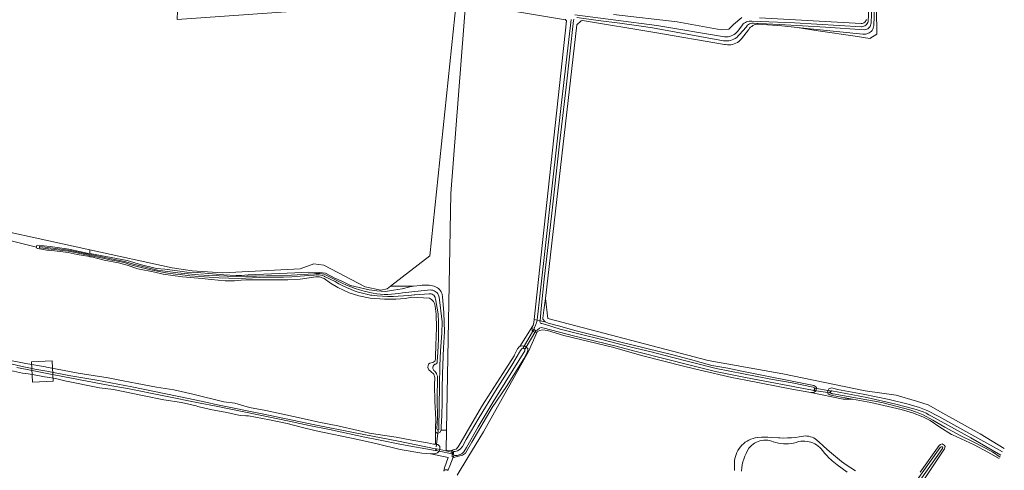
# Model space of a CAD drawing. Header units: metres. Extents: x 178952 to 185583, y 415201 to 419317.
# Tile 129 of 165: x 183538 to 183979, y 416613 to 416815. Entities that reach past the tile are written whole.
import ezdxf

# ---------------------------------------------------------------- set-up
doc = ezdxf.new("R2010")
doc.units = ezdxf.units.M
for name, color, linetype, lineweight in [('B-XX-GR-BEPLANTING_CULTUUR_BOSPLANTSOEN-GV', 253, 'Continuous', 18), ('B-XX-GR-GRAS-GV', 253, 'Continuous', 13), ('B-XX-GR-HAAG-GV', 253, 'Continuous', 13), ('B-XX-IE-MEUBILAIR_WEGMEUBILAIR_HOOGSPANNINGSMAST-G', 253, 'Continuous', 18), ('B-XX-KW-KUNSTWERK_DUIKER-G', 252, 'Continuous', 18), ('B-XX-KW-KUNSTWERK_DUIKER-GV', 252, 'Continuous', 18), ('B-XX-KW-KUNSTWERK_STUW-GV', 252, 'Continuous', 18), ('B-XX-OG-TERREIN_CULTUURSCHEIDING-GV', 253, 'Continuous', 18), ('B-XX-OG-TERREIN_ONBEGROEID-GV', 253, 'Continuous', 18), ('B-XX-OG-WATER-GV', 253, 'Continuous', 18), ('B-XX-OG-WATER_SLOOT-GV', 253, 'Continuous', 18)]:
    doc.layers.add(name, color=color, linetype=linetype, lineweight=lineweight)

msp = doc.modelspace()

# ---------------------------------------------------------------- linework, layer by layer
at = {"layer": 'B-XX-GR-BEPLANTING_CULTUUR_BOSPLANTSOEN-GV'}
for points in [[(183731.371, 416736.806), (183744.017, 416900.206), (183740.336, 416900.593), (183734.912, 416828.076), (183609.12, 416818.583), (183608.862, 416814.709), (183733.943, 416823.685), (183721.958, 416709.025), (183704.338, 416695.333), (183714.697, 416695.333), (183717.778, 416695.734)], [(183727.486, 416691.632), (183727.564, 416690.817), (183728.26, 416683.521), (183728.446, 416674.95), (183728.124, 416667.783), (183727.61, 416656.336), (183727.48, 416649.294), (183727.541, 416643.541), (183727.332, 416637.581), (183726.979, 416632.5), (183726.995, 416630.943), (183729.357, 416630.944), (183731.371, 416736.806)], [(183723.926, 416695.333), (183724.178, 416695.252)]]:
    msp.add_lwpolyline(points, dxfattribs=at)
for points in [[(183717.778, 416695.734, -0.1185799), (183723.926, 416695.333)], [(183724.178, 416695.252, -0.2537453), (183727.486, 416691.632)]]:
    msp.add_lwpolyline(points, format="xyb", dxfattribs=at)
at = {"layer": 'B-XX-GR-GRAS-GV'}
for points in [[(183744.017, 416900.206), (183731.371, 416736.806), (183729.357, 416630.944), (183729.184, 416621.869), (183732.199, 416622.084), (183732.231, 416622.134), (183733.094, 416622.3), (183733.718, 416622.421), (183734.589, 416623.447), (183735.988, 416625.698), (183739.915, 416632.515), (183745.579, 416642.085), (183746.574, 416643.766), (183754.556, 416656.309), (183759.641, 416664.301), (183759.818, 416664.648), (183761.169, 416667.298), (183761.971, 416668.323), (183762.217, 416668.449), (183768.045, 416677.685), (183768.12, 416677.87), (183768.467, 416679.101), (183768.61, 416680.426), (183783.071, 416814.186), (183782.851, 416814.379), (183782.703, 416814.6), (183757.66, 416818.773)], [(183483.734, 416824.325), (183482.101, 416731.533), (183507.952, 416725.274), (183509.973, 416724.831), (183569.875, 416711.714), (183606.707, 416703.648), (183615.571, 416702.325), (183629.329, 416701.399), (183663.875, 416703.233), (183670.134, 416705.409), (183674.488, 416704.865), (183693.094, 416695.049), (183700.105, 416693.594), (183702.901, 416694.216), (183704.338, 416695.333), (183721.958, 416709.025), (183733.943, 416823.685)], [(183721.739, 416690.044), (183713.647, 416690.442), (183713.086, 416690.341), (183710.875, 416689.943), (183706.749, 416689.629), (183701.739, 416689.644), (183695.303, 416690.051), (183690.215, 416691.081), (183685.936, 416692.39), (183680.833, 416694.842), (183677.497, 416696.702), (183674.699, 416698.772), (183672.66, 416699.563), (183670.967, 416699.613), (183663.937, 416698.591), (183658.458, 416698.196), (183639.632, 416698.201), (183637.501, 416698.114), (183634.507, 416697.78), (183630.399, 416697.808), (183624.115, 416698.41), (183620.162, 416698.894), (183611.382, 416699.642), (183602.616, 416700.768), (183598.92, 416701.656), (183591.322, 416703.128), (183586.516, 416704.734), (183582.72, 416705.876), (183576.338, 416707.036), (183570.565, 416708.464), (183570.009, 416708.601), (183569.846, 416708.628), (183564.183, 416709.554), (183560.234, 416710.444), (183551.737, 416711.447), (183550.656, 416711.575), (183546.549, 416712.237), (183546.421, 416712.29), (183546.219, 416712.44), (183546.074, 416712.646), (183546, 416712.886), (183513.802, 416720.962)], [(183520.72, 416664.871), (183541.175, 416660.857), (183550.011, 416659.267), (183550.545, 416659.171), (183557.663, 416657.89), (183564.634, 416656.466), (183578.121, 416654.335), (183584.788, 416653.116), (183591.046, 416651.85), (183599.697, 416650.262), (183607.382, 416648.986), (183615.98, 416647.092), (183629.866, 416643.582), (183634.702, 416642.988), (183641.302, 416641.102), (183648.595, 416639.763), (183664.321, 416636.279), (183669.018, 416635.239), (183672.263, 416634.584), (183680.821, 416632.857), (183689.82, 416630.836), (183694.934, 416629.688), (183697.804, 416629.23), (183706.868, 416627.782), (183713.922, 416626.434), (183720.906, 416625.357), (183723.621, 416624.708), (183724.427, 416624.633), (183724.556, 416630.479), (183724.425, 416630.713), (183724.411, 416632.067), (183724.644, 416635.725), (183724.219, 416643.912), (183724.077, 416651.087), (183724.244, 416654.541), (183723.687, 416656.025), (183722.455, 416657.23), (183721.432, 416657.964), (183721.015, 416658.975), (183721.142, 416659.857), (183721.338, 416660.468), (183722.01, 416660.949), (183723.225, 416661.3), (183724.168, 416661.784), (183724.429, 416662.734), (183724.417, 416663.818), (183724.701, 416669.033), (183724.957, 416676.792), (183724.812, 416682.837), (183724.355, 416686.435)], [(183728.243, 416612.63), (183728.464, 416614.158), (183730.106, 416618.738), (183722.346, 416620.358), (183722.245, 416620.361), (183718.382, 416620.727), (183708.754, 416622.251), (183698.369, 416624.918), (183689.752, 416626.791), (183671.096, 416630.657), (183664.423, 416632.329), (183658.133, 416633.906), (183650.263, 416635.584), (183640.903, 416637.314), (183639.573, 416637.403), (183637.06, 416637.571), (183631.107, 416638.835), (183623.83, 416640.159), (183618.214, 416641.582), (183617.421, 416641.783), (183610.91, 416643.306), (183602.919, 416644.584), (183594.116, 416646.275), (183580.429, 416649.172), (183574.117, 416649.929), (183558.699, 416652.991), (183554.529, 416654.09), (183550.791, 416654.689), (183549.541, 416654.889), (183544.222, 416655.94), (183541.262, 416656.263), (183539.667, 416656.435), (183534.325, 416657.695)]]:
    msp.add_lwpolyline(points, dxfattribs=at)
msp.add_lwpolyline([(183724.355, 416686.435, 0.2883201), (183721.739, 416690.044)], format="xyb", dxfattribs=at)
at = {"layer": 'B-XX-GR-HAAG-GV'}
for points in [[(183509.973, 416724.831), (183509.3, 416721.996), (183513.802, 416720.962), (183546, 416712.886), (183545.998, 416713.091), (183546.067, 416713.333), (183546.208, 416713.541), (183546.407, 416713.695), (183552.138, 416713.137), (183560.498, 416712.014), (183568.701, 416710.182), (183569.858, 416709.967), (183569.875, 416711.714)], [(183569.875, 416711.714), (183569.858, 416709.967), (183586.581, 416706.864), (183592.907, 416704.994), (183599.65, 416703.364), (183603.341, 416703.045), (183609.015, 416702.309), (183613.323, 416701.658), (183617.835, 416701.474), (183629.797, 416700.428), (183635.379, 416700.19), (183637.698, 416700.217), (183640.637, 416700.45), (183661.538, 416701.41), (183667.832, 416701.611), (183672.571, 416701.593), (183675.215, 416701.214), (183679.436, 416699.024), (183682.292, 416697.768), (183686.511, 416695.713), (183694.791, 416693.769), (183698.248, 416693.331), (183702.177, 416693.034), (183705.76, 416693.545), (183709.611, 416694.263), (183712.953, 416695.106), (183714.697, 416695.333), (183704.338, 416695.333), (183702.901, 416694.216), (183700.105, 416693.594), (183693.094, 416695.049), (183674.488, 416704.865), (183670.134, 416705.409), (183663.875, 416703.233), (183629.329, 416701.399), (183615.571, 416702.325), (183606.707, 416703.648)]]:
    msp.add_lwpolyline(points, close=True, dxfattribs=at)
at = {"layer": 'B-XX-IE-MEUBILAIR_WEGMEUBILAIR_HOOGSPANNINGSMAST-G'}
msp.add_lwpolyline([(183543.838, 416661.614), (183544.267, 416652.467), (183553.414, 416652.896), (183552.985, 416662.043)], close=True, dxfattribs=at)
at = {"layer": 'B-XX-KW-KUNSTWERK_DUIKER-G'}
for points in [[(183724.747, 416623.501), (183724.885, 416624.59), (183725.515, 416629.574), (183725.657, 416630.691)], [(183732.667, 416619.403), (183732.43, 416618.83), (183730.864, 416615.046), (183730.116, 416613.238), (183730.031, 416613.031)]]:
    msp.add_lwpolyline(points, dxfattribs=at)
at = {"layer": 'B-XX-KW-KUNSTWERK_DUIKER-GV'}
for points in [[(183769.372, 416675.465), (183768.474, 416675.983), (183763.769, 416667.829), (183764.667, 416667.311)], [(183901.042, 416648.635), (183894.081, 416649.783), (183893.915, 416648.772), (183900.876, 416647.625)], [(183726.439, 416622.341), (183725.05, 416622.637), (183724.975, 416622.653), (183724.855, 416621.877), (183724.854, 416621.875), (183726.069, 416621.63), (183731.873, 416620.447), (183732.331, 416620.354), (183732.428, 416621.066), (183731.843, 416621.19)]]:
    msp.add_lwpolyline(points, close=True, dxfattribs=at)
at = {"layer": 'B-XX-KW-KUNSTWERK_STUW-GV'}
msp.add_lwpolyline([(183732.582, 416621.045), (183732.428, 416621.066), (183732.275, 416621.087), (183732.178, 416620.375), (183732.331, 416620.354), (183732.485, 416620.333)], close=True, dxfattribs=at)
at = {"layer": 'B-XX-OG-TERREIN_CULTUURSCHEIDING-GV'}
for points in [[(183921.728, 416819.341), (183921.932, 416808.252), (183918.735, 416806.211), (183912.204, 416807.3), (183895.673, 416809.681), (183886.306, 416811.179), (183879.387, 416811.869), (183868.891, 416812.691), (183868.254, 416812.641), (183867.629, 416812.512), (183867.025, 416812.306), (183866.451, 416812.025), (183865.917, 416811.676), (183865.431, 416811.262), (183865, 416810.791), (183864.631, 416810.269), (183864.55, 416810.132), (183861.322, 416806.028), (183860.777, 416805.465), (183860.178, 416804.96), (183859.53, 416804.519), (183858.84, 416804.146), (183858.116, 416803.845), (183857.366, 416803.62), (183856.596, 416803.472), (183855.815, 416803.404), (183855.031, 416803.415), (183854.253, 416803.506), (183853.766, 416803.605), (183822.658, 416808.998), (183790.183, 416814.274), (183789.673, 416814.188), (183787.689, 416812.352), (183773.764, 416689.949), (183774.784, 416680.969), (183846.42, 416662.125), (183879.89, 416656.206), (183916.762, 416648.587), (183930.504, 416646.614), (183939.688, 416643.961), (183944.858, 416642.328), (183951.389, 416638.519), (183968.192, 416629.335), (183978.93, 416622.821)], [(183951.389, 416638.519), (183944.858, 416642.328), (183939.688, 416643.961), (183930.504, 416646.614), (183916.762, 416648.587), (183879.89, 416656.206), (183846.42, 416662.125), (183774.784, 416680.969), (183773.764, 416689.949), (183772.923, 416684.636), (183772.43, 416681.069), (183772.435, 416680.614), (183773.508, 416679.413), (183774.954, 416678.822), (183780.118, 416677.521), (183786.847, 416675.558), (183798.737, 416672.566), (183807.435, 416670.285), (183830.057, 416664.762), (183838.619, 416662.547), (183848.133, 416659.936), (183855.261, 416658.656), (183861.51, 416657.298), (183893.764, 416650.927), (183894.583, 416650.393), (183894.859, 416649.854), (183894.798, 416649.243), (183894.602, 416648.564), (183893.729, 416647.809), (183892.441, 416647.864), (183906.879, 416644.799), (183911.049, 416644.792), (183902.834, 416646.298), (183900.864, 416646.82), (183900.114, 416647.218), (183899.903, 416647.961), (183900.097, 416648.844), (183900.43, 416649.39), (183901.712, 416649.878), (183904.295, 416649.159), (183915.836, 416647.112), (183927.449, 416644.658), (183935.941, 416642.646), (183941.039, 416641.141), (183944.782, 416639.622), (183949.687, 416637.098), (183967.135, 416627.455), (183978.15, 416621.244)], [(183734.136, 416610.889), (183738.894, 416618.694), (183745.964, 416630.293), (183766.121, 416666.098), (183769.951, 416674.949), (183769.644, 416674.769), (183768.966, 416674.762), (183767.741, 416675.223), (183767.79, 416677.053), (183768.045, 416677.685), (183762.217, 416668.449), (183762.376, 416668.531), (183763.187, 416668.675), (183764.409, 416668.484), (183765.775, 416667.482), (183765.716, 416666.6), (183765.257, 416665.172), (183763.926, 416662.855), (183756.194, 416650.508), (183749.787, 416641.089), (183740.801, 416625.545), (183737.871, 416620.635), (183736.593, 416619.741), (183732.537, 416618.749), (183732.43, 416618.83), (183731.922, 416619.217), (183731.873, 416620.447), (183731.843, 416621.19), (183731.83, 416621.52), (183732.199, 416622.084), (183729.184, 416621.869), (183729.357, 416630.944), (183726.995, 416630.943), (183726.464, 416629.99), (183725.656, 416629.575), (183725.515, 416629.574), (183725.25, 416629.571), (183724.839, 416629.973), (183724.556, 416630.479), (183724.427, 416624.633), (183724.885, 416624.59), (183725.586, 416624.525), (183726.408, 416623.586), (183726.488, 416622.436), (183726.439, 416622.341), (183726.069, 416621.63), (183725.957, 416621.415), (183725.354, 416620.8), (183724.005, 416620.312), (183722.346, 416620.358), (183730.106, 416618.738), (183728.464, 416614.158), (183728.243, 416612.63)], [(183976.672, 416618.256), (183976.65, 416618.271), (183971.606, 416621.132), (183965.405, 416624.455), (183955.736, 416628.894), (183955.315, 416629.096), (183950.144, 416632.292), (183945.708, 416635.227), (183942.506, 416636.955), (183937.812, 416638.668), (183932.849, 416640.174), (183925.037, 416642.058), (183919.264, 416643.285), (183911.049, 416644.792), (183906.879, 416644.799), (183892.441, 416647.864), (183884.566, 416649.204), (183863.3, 416653.268), (183856.999, 416654.472), (183842.938, 416657.781), (183836.087, 416659.493), (183816.645, 416664.35), (183803.663, 416668.077), (183781.924, 416673.339), (183774.515, 416675.497), (183772.275, 416675.88), (183771.058, 416675.597), (183769.951, 416674.949), (183766.121, 416666.098), (183745.964, 416630.293), (183738.894, 416618.694), (183734.136, 416610.889)], [(183978.93, 416622.821), (183968.192, 416629.335), (183951.389, 416638.519)], [(183858.299, 416612.895), (183858.233, 416616.74), (183858.217, 416617.278), (183858.377, 416618.248), (183858.615, 416619.201), (183858.929, 416620.131), (183859.319, 416621.033), (183859.78, 416621.901), (183860.31, 416622.728), (183860.906, 416623.509), (183861.564, 416624.238), (183862.278, 416624.913), (183863.045, 416625.526), (183863.86, 416626.076), (183864.716, 416626.557), (183865.609, 416626.967), (183866.532, 416627.303), (183867.479, 416627.563), (183868.445, 416627.744), (183868.518, 416627.755), (183870.321, 416627.786), (183873.204, 416627.771), (183875.011, 416627.721), (183877.89, 416627.575), (183878.564, 416627.53), (183880.287, 416627.455), (183882.011, 416627.46), (183883.733, 416627.545), (183885.45, 416627.71), (183887.157, 416627.955), (183888.31, 416628.166), (183889.084, 416628.302), (183889.868, 416628.36), (183890.653, 416628.337), (183891.432, 416628.235), (183892.197, 416628.054), (183892.939, 416627.796), (183893.652, 416627.465), (183894.327, 416627.062), (183894.957, 416626.593), (183895.537, 416626.063), (183895.625, 416625.972), (183898.173, 416623.638), (183900.774, 416621.364), (183903.428, 416619.15), (183906.131, 416616.999), (183908.192, 416615.426), (183910.258, 416614.05), (183912.368, 416612.742)], [(183941.308, 416612.192), (183949.741, 416624.137), (183950.45, 416624.591), (183951.072, 416624.775), (183951.96, 416624.308), (183952.237, 416624.163), (183952.42, 416623.72), (183952.123, 416622.584), (183942.949, 416608.732)], [(183728.349, 416612.784), (183728.577, 416613.003), (183728.853, 416613.158), (183729.158, 416613.239), (183729.474, 416613.24), (183729.781, 416613.163), (183729.867, 416613.111), (183730.048, 416613.073), (183730.164, 416612.965)]]:
    msp.add_lwpolyline(points, dxfattribs=at)
at = {"layer": 'B-XX-OG-TERREIN_ONBEGROEID-GV'}
for points in [[(183509.973, 416724.831), (183509.3, 416721.996), (183513.802, 416720.962), (183546, 416712.886), (183545.998, 416713.091), (183546.067, 416713.333), (183546.208, 416713.541), (183546.407, 416713.695), (183552.138, 416713.137), (183560.498, 416712.014), (183568.701, 416710.182), (183569.858, 416709.967), (183569.875, 416711.714)], [(183569.875, 416711.714), (183569.858, 416709.967), (183586.581, 416706.864), (183592.907, 416704.994), (183599.65, 416703.364), (183603.341, 416703.045), (183609.015, 416702.309), (183613.323, 416701.658), (183617.835, 416701.474), (183629.797, 416700.428), (183635.379, 416700.19), (183637.698, 416700.217), (183640.637, 416700.45), (183661.538, 416701.41), (183667.832, 416701.611), (183672.571, 416701.593), (183675.215, 416701.214), (183679.436, 416699.024), (183682.292, 416697.768), (183686.511, 416695.713), (183694.791, 416693.769), (183698.248, 416693.331), (183702.177, 416693.034), (183705.76, 416693.545), (183709.611, 416694.263), (183712.953, 416695.106), (183714.697, 416695.333), (183704.338, 416695.333), (183702.901, 416694.216), (183700.105, 416693.594), (183693.094, 416695.049), (183674.488, 416704.865), (183670.134, 416705.409), (183663.875, 416703.233), (183629.329, 416701.399), (183615.571, 416702.325), (183606.707, 416703.648)]]:
    msp.add_lwpolyline(points, close=True, dxfattribs=at)
at = {"layer": 'B-XX-OG-WATER-GV', "flags": 128}
for points in [[(183919.124, 416834.256), (183918.017, 416813.853), (183917.869, 416813.384), (183917.648, 416812.946), (183917.358, 416812.55), (183917.008, 416812.205), (183916.607, 416811.922), (183916.165, 416811.708), (183915.694, 416811.568), (183915.207, 416811.506), (183915.117, 416811.504), (183885.017, 416813.209), (183865.938, 416814.022), (183865.349, 416814.068), (183864.759, 416814.035), (183864.179, 416813.923), (183863.619, 416813.733), (183863.09, 416813.47), (183862.601, 416813.138), (183862.162, 416812.743), (183861.823, 416812.349), (183859.654, 416809.532), (183859.183, 416808.983), (183858.654, 416808.49), (183858.073, 416808.058), (183857.449, 416807.693), (183856.788, 416807.399), (183856.098, 416807.18), (183855.389, 416807.038), (183854.668, 416806.975), (183853.945, 416806.993), (183853.801, 416807.006), (183823.493, 416812.111), (183786.768, 416816.827)], [(183787.749, 416815.583), (183797.325, 416814.371), (183806.891, 416813.079), (183816.446, 416811.708), (183821.516, 416810.948), (183853.338, 416805.221), (183854.114, 416805.14), (183854.894, 416805.139), (183855.67, 416805.218), (183856.434, 416805.376), (183857.177, 416805.611), (183857.893, 416805.922), (183858.573, 416806.303), (183859.211, 416806.753), (183859.799, 416807.265), (183860.331, 416807.835), (183860.441, 416807.968), (183863.381, 416811.327), (183864.107, 416812.157), (183864.537, 416812.483), (183865.009, 416812.742), (183865.515, 416812.928), (183866.043, 416813.037), (183866.581, 416813.067), (183866.665, 416813.064), (183878.381, 416812.446), (183898.946, 416811.361), (183916.427, 416810.142), (183916.922, 416810.218), (183917.399, 416810.372), (183917.846, 416810.599), (183918.251, 416810.895), (183918.604, 416811.251), (183918.895, 416811.658), (183919.119, 416812.107), (183919.268, 416812.585), (183919.339, 416813.081), (183919.344, 416813.177), (183920.007, 416829.915)], [(183785.154, 416814.67), (183780.736, 416776.283), (183774.677, 416722.948), (183770.554, 416685.627), (183769.973, 416680.373), (183769.921, 416680.155), (183771.236, 416679.883), (183771.796, 416685.431), (183773.114, 416698.473), (183776.36, 416726.702), (183779.954, 416759.061), (183782.865, 416784.453), (183786.262, 416814.233), (183786.306, 416814.56), (183786.426, 416814.868)], [(183537.136, 416658.949), (183544.128, 416657.617), (183550.699, 416656.365), (183578.761, 416651.018), (183586.751, 416649.638), (183619.212, 416643.109), (183625.574, 416641.829), (183645.254, 416637.834), (183659.056, 416634.928), (183663.872, 416633.963), (183668.011, 416632.991), (183677.101, 416631.191), (183692.909, 416627.769), (183698.946, 416626.613), (183709.267, 416624.596), (183724.396, 416621.84), (183724.569, 416621.888), (183724.704, 416622.007), (183724.775, 416622.171), (183724.769, 416622.351), (183724.686, 416622.51), (183724.511, 416622.632), (183707.888, 416625.985), (183688.476, 416629.833), (183670.533, 416633.311), (183646.912, 416638.291), (183626.902, 416642.278), (183621.712, 416643.435), (183614.038, 416645.181), (183588.692, 416650.389), (183573.019, 416653.3), (183560.499, 416655.425), (183552.053, 416657.114), (183550.645, 416657.353), (183545.182, 416658.282), (183544.078, 416658.513), (183539.636, 416659.442), (183533.99, 416660.805)], [(183977.42, 416619.768), (183964.019, 416627.542), (183946.382, 416637.159), (183945.186, 416637.879), (183943.916, 416638.553), (183942.611, 416639.154), (183941.274, 416639.682), (183939.91, 416640.135), (183938.523, 416640.511), (183930.353, 416642.605), (183917.441, 416645.585), (183901.848, 416648.594), (183901.623, 416648.539), (183901.434, 416648.412), (183901.3, 416648.227), (183901.237, 416648.008), (183901.254, 416647.781), (183901.347, 416647.573), (183901.506, 416647.409), (183901.711, 416647.31), (183901.911, 416647.286), (183902.437, 416647.223), (183924.094, 416643.316), (183936.665, 416640.06), (183939.589, 416639.074), (183942.583, 416637.885), (183946.945, 416635.491), (183952.264, 416632.294), (183959.215, 416628.505), (183965.344, 416625.655), (183973.657, 416621.202), (183977.009, 416618.937)], [(183908.622, 416612.205), (183906.356, 416613.822), (183904.138, 416615.502), (183901.969, 416617.246), (183901.441, 416617.686), (183900.427, 416618.608), (183899.469, 416619.587), (183898.569, 416620.621), (183897.732, 416621.705), (183897.599, 416621.884), (183897.016, 416622.591), (183896.374, 416623.244), (183895.677, 416623.838), (183894.931, 416624.37), (183894.141, 416624.834), (183893.314, 416625.228), (183892.456, 416625.548), (183891.573, 416625.792), (183890.672, 416625.958), (183889.76, 416626.045), (183888.844, 416626.052), (183887.931, 416625.979), (183887.027, 416625.827), (183886.141, 416625.596), (183885.748, 416625.476), (183884.643, 416625.194), (183883.521, 416624.989), (183882.387, 416624.865), (183881.247, 416624.819), (183880.107, 416624.854), (183878.972, 416624.969), (183877.848, 416625.163), (183876.74, 416625.435), (183875.654, 416625.784), (183875.606, 416625.803), (183874.787, 416626.093), (183873.946, 416626.306), (183873.088, 416626.441), (183872.222, 416626.496), (183871.354, 416626.472), (183870.492, 416626.367), (183869.643, 416626.184), (183868.815, 416625.924), (183868.014, 416625.588), (183867.247, 416625.18), (183866.521, 416624.704), (183865.843, 416624.162), (183865.216, 416623.561), (183864.648, 416622.904), (183864.014, 416621.794), (183863.404, 416620.572), (183862.867, 416619.316), (183862.404, 416618.031), (183862.018, 416616.721), (183861.709, 416615.391), (183861.478, 416614.044), (183861.326, 416612.687)]]:
    msp.add_lwpolyline(points, dxfattribs=at)
for points in [[(183727.287, 416674.392), (183727.502, 416679.386), (183726.123, 416690.499), (183726.024, 416690.884), (183725.818, 416691.411), (183725.54, 416691.904), (183725.196, 416692.353), (183724.791, 416692.749), (183724.335, 416693.084), (183723.836, 416693.351), (183723.304, 416693.546), (183722.751, 416693.664), (183722.286, 416693.701), (183709.742, 416692.471), (183708.123, 416692.168), (183706.492, 416691.944), (183704.852, 416691.799), (183703.207, 416691.733), (183701.56, 416691.748), (183699.916, 416691.843), (183698.279, 416692.018), (183696.652, 416692.271), (183695.04, 416692.604), (183694.572, 416692.716), (183692.541, 416693.196), (183690.53, 416693.754), (183688.542, 416694.389), (183686.58, 416695.1), (183684.646, 416695.885), (183682.744, 416696.744), (183680.876, 416697.675), (183680.04, 416698.121), (183675.282, 416700.444), (183674.463, 416700.73), (183673.62, 416700.939), (183672.762, 416701.07), (183671.896, 416701.121), (183671.029, 416701.092), (183670.167, 416700.984), (183670.034, 416700.96), (183660.009, 416700.358), (183648.853, 416700.103), (183644.45, 416699.92), (183640.043, 416699.818), (183635.636, 416699.795), (183631.229, 416699.853), (183627.649, 416699.958), (183623.022, 416700.199), (183618.4, 416700.521), (183613.783, 416700.922), (183609.175, 416701.402), (183604.575, 416701.962), (183600.088, 416702.587), (183596.509, 416703.4), (183592.949, 416704.291), (183589.409, 416705.259), (183585.891, 416706.304), (183585.435, 416706.446), (183580.18, 416707.546), (183575.228, 416708.508), (183570.714, 416709.442), (183569.855, 416709.611), (183560.337, 416711.485), (183547.531, 416713.089), (183547.398, 416713.066), (183547.301, 416712.974), (183547.271, 416712.843), (183547.32, 416712.718), (183547.474, 416712.631), (183560.264, 416711.029), (183569.85, 416709.142), (183570.622, 416708.99), (183574.946, 416708.085), (183579.633, 416707.105), (183580.79, 416706.863), (183585.227, 416705.941), (183588.13, 416705.02), (183591.056, 416704.175), (183594.002, 416703.408), (183596.968, 416702.718), (183597.098, 416702.689), (183600.082, 416702.081), (183603.081, 416701.551), (183603.86, 416701.427), (183608.184, 416700.83), (183610.219, 416700.577), (183614.558, 416700.096), (183618.905, 416699.696), (183623.258, 416699.375), (183627.617, 416699.134), (183631.979, 416698.972), (183636.344, 416698.891), (183636.425, 416698.89), (183639.452, 416699.011), (183648.976, 416699.391), (183652.735, 416699.379), (183656.494, 416699.448), (183660.25, 416699.596), (183664.003, 416699.825), (183667.75, 416700.133), (183670.278, 416700.387), (183670.976, 416700.492), (183671.724, 416700.527), (183672.471, 416700.481), (183673.209, 416700.356), (183673.929, 416700.154), (183674.624, 416699.875), (183674.848, 416699.766), (183679.676, 416697.443), (183681.3, 416696.482), (183682.963, 416695.59), (183684.662, 416694.77), (183686.395, 416694.022), (183688.158, 416693.349), (183689.947, 416692.75), (183691.761, 416692.229), (183693.595, 416691.784), (183695.446, 416691.418), (183695.981, 416691.327), (183698.347, 416691.075), (183700.721, 416690.903), (183703.099, 416690.811), (183705.478, 416690.798), (183707.815, 416690.864), (183710.191, 416691.01), (183712.559, 416691.236), (183714.919, 416691.542), (183715.251, 416691.591), (183721.714, 416691.981), (183722.15, 416692.002), (183722.582, 416691.944), (183722.997, 416691.808), (183723.38, 416691.598), (183723.718, 416691.323), (183724, 416690.99), (183724.103, 416690.831), (183724.289, 416690.436), (183724.4, 416690.015), (183724.428, 416689.777), (183725.637, 416683.001), (183725.812, 416679.101), (183725.799, 416671.792), (183725.595, 416665.729), (183725.297, 416661.742), (183725.282, 416661.536), (183725.284, 416661.397), (183725.226, 416661.135), (183725.095, 416660.9), (183724.901, 416660.715), (183724.661, 416660.595), (183724.591, 416660.575), (183724.245, 416660.45), (183723.934, 416660.253), (183723.673, 416659.994), (183723.465, 416659.665), (183723.342, 416659.318), (183723.297, 416658.953), (183723.331, 416658.588), (183723.444, 416658.238), (183723.629, 416657.92), (183723.801, 416657.723), (183724.234, 416657.303), (183724.608, 416656.83), (183724.917, 416656.311), (183725.143, 416655.785), (183725.309, 416655.205), (183725.388, 416654.695), (183725.279, 416644.778), (183725.366, 416636.489), (183725.148, 416631.763), (183725.424, 416630.963), (183725.957, 416631.147), (183726.042, 416631.505), (183726.228, 416651.045), (183726.46, 416659.765), (183726.746, 416666.454)], [(183884.09, 416652.114), (183874.451, 416653.775), (183850.006, 416658.534), (183838.862, 416661.466), (183830.031, 416663.61), (183820.926, 416665.954), (183811.415, 416668.227), (183798.845, 416671.483), (183789.197, 416673.89), (183780.296, 416676.236), (183773.634, 416678.267), (183771.979, 416678.631), (183771.716, 416678.729), (183771.49, 416678.897), (183771.32, 416679.122), (183771.22, 416679.385), (183771.198, 416679.665), (183771.236, 416679.883), (183769.921, 416680.155), (183769.608, 416679.051), (183769.468, 416678.636), (183769.05, 416677.567), (183768.715, 416676.84), (183768.636, 416676.692), (183768.576, 416676.442), (183768.595, 416676.185), (183768.692, 416675.947), (183768.856, 416675.749), (183769.074, 416675.611), (183769.323, 416675.545), (183769.58, 416675.559), (183769.82, 416675.651), (183770.001, 416675.79), (183770.94, 416676.68), (183771.819, 416676.893), (183773.041, 416676.635), (183786.156, 416673.113), (183805.246, 416668.501), (183813.604, 416666.284), (183829.027, 416662.38), (183836.568, 416660.561), (183849.749, 416657.176), (183863.126, 416654.537), (183893.137, 416648.82), (183893.544, 416648.757), (183893.949, 416648.964), (183894.079, 416649.44), (183894.007, 416649.914), (183893.461, 416650.247)], [(183743.545, 416632.386), (183750.271, 416643.705), (183764.446, 416666.467), (183764.515, 416666.716), (183764.513, 416666.924), (183764.44, 416667.173), (183764.295, 416667.386), (183764.257, 416667.424), (183764.047, 416667.57), (183763.8, 416667.645), (183763.541, 416667.642), (183763.296, 416667.56), (183763.101, 416667.421), (183762.567, 416666.67), (183758.57, 416660.055), (183751.372, 416648.595), (183743.976, 416636.592), (183738.251, 416626.774), (183736.522, 416623.639), (183735.45, 416622.408), (183734.305, 416621.786), (183733.224, 416621.436), (183732.683, 416621.362), (183732.513, 416621.233), (183732.428, 416621.066), (183732.582, 416621.045), (183732.485, 416620.333), (183732.331, 416620.354), (183732.407, 416620.088), (183732.552, 416619.877), (183732.755, 416619.721), (183732.996, 416619.635), (183733.196, 416619.621), (183734.191, 416619.684), (183735.475, 416620.036), (183736.15, 416620.314), (183736.621, 416620.658), (183737.156, 416621.341), (183738.288, 416623.183)], [(183951.259, 416622.799), (183951.443, 416623.353), (183951.338, 416623.421), (183951.174, 416623.528), (183950.728, 416623.524), (183950.286, 416623.162), (183927.911, 416591.7), (183926.334, 416589.483), (183925.949, 416588.941), (183924.071, 416586.269), (183921.961, 416583.267), (183900.826, 416553.196), (183899.951, 416551.582), (183899.779, 416550.956), (183900.05, 416550.602), (183900.496, 416550.607), (183901.025, 416551.147), (183923.414, 416583.667), (183925.878, 416587.246), (183928.077, 416590.262), (183939.237, 416605.573)]]:
    msp.add_lwpolyline(points, close=True, dxfattribs=at)
at = {"layer": 'B-XX-OG-WATER_SLOOT-GV'}
for points in [[(183786.768, 416816.827), (183823.493, 416812.111), (183853.801, 416807.006), (183853.945, 416806.993), (183854.668, 416806.975), (183855.389, 416807.038), (183856.098, 416807.18), (183856.788, 416807.399), (183857.449, 416807.693), (183858.073, 416808.058), (183858.654, 416808.49), (183859.183, 416808.983), (183859.654, 416809.532), (183861.823, 416812.349), (183862.162, 416812.743), (183862.601, 416813.138), (183863.09, 416813.47), (183863.619, 416813.733), (183864.179, 416813.923), (183864.759, 416814.035), (183865.349, 416814.068), (183865.938, 416814.022), (183885.017, 416813.209), (183915.117, 416811.504), (183915.207, 416811.506), (183915.694, 416811.568), (183916.165, 416811.708), (183916.607, 416811.922), (183917.008, 416812.205), (183917.358, 416812.55), (183917.648, 416812.946), (183917.869, 416813.384), (183918.017, 416813.853), (183919.124, 416834.256)], [(183786.426, 416814.868), (183786.306, 416814.56), (183786.262, 416814.233), (183782.865, 416784.453), (183779.954, 416759.061), (183776.36, 416726.702), (183773.114, 416698.473), (183771.796, 416685.431), (183771.236, 416679.883), (183773.508, 416679.413), (183772.435, 416680.614), (183772.43, 416681.069), (183772.923, 416684.636), (183773.764, 416689.949), (183787.689, 416812.352), (183789.673, 416814.188), (183790.183, 416814.274), (183822.658, 416808.998), (183853.766, 416803.605), (183854.253, 416803.506), (183855.031, 416803.415), (183855.815, 416803.404), (183856.596, 416803.472), (183857.366, 416803.62), (183858.116, 416803.845), (183858.84, 416804.146), (183859.53, 416804.519), (183860.178, 416804.96), (183860.777, 416805.465), (183861.322, 416806.028), (183864.55, 416810.132), (183864.631, 416810.269), (183865, 416810.791), (183865.431, 416811.262), (183865.917, 416811.676), (183866.451, 416812.025), (183867.025, 416812.306), (183867.629, 416812.512), (183868.254, 416812.641), (183868.891, 416812.691), (183879.387, 416811.869), (183886.306, 416811.179), (183915.654, 416808.253), (183916.246, 416808.187), (183916.822, 416808.205), (183917.39, 416808.302), (183917.939, 416808.477), (183918.459, 416808.726), (183918.939, 416809.044), (183919.371, 416809.426), (183919.746, 416809.864), (183920.056, 416810.349), (183920.296, 416810.873), (183920.462, 416811.425), (183920.55, 416811.994), (183921.175, 416828.328)], [(183920.007, 416829.915), (183919.344, 416813.177), (183919.339, 416813.081), (183919.268, 416812.585), (183919.119, 416812.107), (183918.895, 416811.658), (183918.604, 416811.251), (183918.251, 416810.895), (183917.846, 416810.599), (183917.399, 416810.372), (183916.922, 416810.218), (183916.427, 416810.142), (183898.946, 416811.361), (183878.381, 416812.446), (183866.665, 416813.064), (183866.581, 416813.067), (183866.043, 416813.037), (183865.515, 416812.928), (183865.009, 416812.742), (183864.537, 416812.483), (183864.107, 416812.157), (183863.381, 416811.327), (183860.441, 416807.968), (183860.331, 416807.835), (183859.799, 416807.265), (183859.211, 416806.753), (183858.573, 416806.303), (183857.893, 416805.922), (183857.177, 416805.611), (183856.434, 416805.376), (183855.67, 416805.218), (183854.894, 416805.139), (183854.114, 416805.14), (183853.338, 416805.221), (183821.516, 416810.948), (183816.446, 416811.708), (183806.891, 416813.079), (183797.325, 416814.371), (183787.749, 416815.583)], [(183782.609, 416814.877), (183782.703, 416814.6), (183782.851, 416814.379), (183783.071, 416814.186), (183768.61, 416680.426), (183769.921, 416680.155), (183769.973, 416680.373), (183770.554, 416685.627), (183774.677, 416722.948), (183780.736, 416776.283), (183785.154, 416814.67)], [(183861.573, 416815.704), (183857.806, 416812.481), (183855.648, 416810.384), (183852.341, 416810.094), (183832.559, 416813.755), (183804.095, 416817.053)], [(183917.238, 416814.729), (183917.21, 416814.636), (183917.037, 416814.229), (183916.793, 416813.859), (183916.487, 416813.54), (183916.128, 416813.28), (183915.728, 416813.09), (183915.301, 416812.974), (183914.86, 416812.937), (183869.472, 416815.482)], [(183717.778, 416695.734), (183714.697, 416695.333), (183712.953, 416695.106), (183709.611, 416694.263), (183705.76, 416693.545), (183702.177, 416693.034), (183698.248, 416693.331), (183694.791, 416693.769), (183686.511, 416695.713), (183682.292, 416697.768), (183679.436, 416699.024), (183675.215, 416701.214), (183672.571, 416701.593), (183667.832, 416701.611), (183661.538, 416701.41), (183640.637, 416700.45), (183637.698, 416700.217), (183635.379, 416700.19), (183629.797, 416700.428), (183617.835, 416701.474), (183613.323, 416701.658), (183609.015, 416702.309), (183603.341, 416703.045), (183599.65, 416703.364), (183592.907, 416704.994), (183586.581, 416706.864), (183569.858, 416709.967), (183568.701, 416710.182), (183560.498, 416712.014), (183552.138, 416713.137), (183546.407, 416713.695), (183546.208, 416713.541), (183546.067, 416713.333), (183545.998, 416713.091), (183546, 416712.886), (183546.074, 416712.646), (183546.219, 416712.44), (183546.421, 416712.29), (183546.549, 416712.237), (183550.656, 416711.575), (183551.737, 416711.447), (183560.234, 416710.444), (183564.183, 416709.554), (183569.846, 416708.628), (183570.009, 416708.601), (183570.565, 416708.464), (183576.338, 416707.036), (183582.72, 416705.876), (183586.516, 416704.734), (183591.322, 416703.128), (183598.92, 416701.656), (183602.616, 416700.768), (183611.382, 416699.642), (183620.162, 416698.894), (183624.115, 416698.41), (183630.399, 416697.808), (183634.507, 416697.78), (183637.501, 416698.114), (183639.632, 416698.201), (183658.458, 416698.196), (183663.937, 416698.591), (183670.967, 416699.613), (183672.66, 416699.563), (183674.699, 416698.772), (183677.497, 416696.702), (183680.833, 416694.842), (183685.936, 416692.39), (183690.215, 416691.081), (183695.303, 416690.051), (183701.739, 416689.644), (183706.749, 416689.629), (183710.875, 416689.943), (183713.086, 416690.341), (183713.647, 416690.442), (183721.739, 416690.044)], [(183724.178, 416695.252), (183723.926, 416695.333)], [(183728.26, 416683.521), (183727.564, 416690.817), (183727.486, 416691.632)], [(183724.355, 416686.435), (183724.812, 416682.837), (183724.957, 416676.792), (183724.701, 416669.033), (183724.417, 416663.818), (183724.429, 416662.734), (183724.168, 416661.784), (183723.225, 416661.3), (183722.01, 416660.949), (183721.338, 416660.468), (183721.142, 416659.857), (183721.015, 416658.975), (183721.432, 416657.964), (183722.455, 416657.23), (183723.687, 416656.025), (183724.244, 416654.541), (183724.077, 416651.087), (183724.219, 416643.912), (183724.644, 416635.725), (183724.411, 416632.067), (183724.425, 416630.713), (183724.556, 416630.479), (183724.839, 416629.973), (183725.25, 416629.571), (183725.515, 416629.574), (183725.656, 416629.575), (183726.464, 416629.99), (183726.995, 416630.943), (183726.979, 416632.5), (183727.332, 416637.581), (183727.541, 416643.541), (183727.48, 416649.294), (183727.61, 416656.336), (183728.124, 416667.783), (183728.446, 416674.95), (183728.26, 416683.521)], [(183534.325, 416657.695), (183539.667, 416656.435), (183541.262, 416656.263), (183544.222, 416655.94), (183549.541, 416654.889), (183550.791, 416654.689), (183554.529, 416654.09), (183558.699, 416652.991), (183574.117, 416649.929), (183580.429, 416649.172), (183594.116, 416646.275), (183602.919, 416644.584), (183610.91, 416643.306), (183617.421, 416641.783), (183618.214, 416641.582), (183623.83, 416640.159), (183631.107, 416638.835), (183637.06, 416637.571), (183639.573, 416637.403), (183640.903, 416637.314), (183650.263, 416635.584), (183658.133, 416633.906), (183664.423, 416632.329), (183671.096, 416630.657), (183689.752, 416626.791), (183698.369, 416624.918), (183708.754, 416622.251), (183718.382, 416620.727), (183722.245, 416620.361), (183722.346, 416620.358), (183724.005, 416620.312), (183725.354, 416620.8), (183725.957, 416621.415), (183726.069, 416621.63), (183726.439, 416622.341), (183726.488, 416622.436), (183726.408, 416623.586), (183725.586, 416624.525), (183724.885, 416624.59), (183724.427, 416624.633), (183723.621, 416624.708), (183720.906, 416625.357), (183713.922, 416626.434), (183706.868, 416627.782), (183697.804, 416629.23), (183694.934, 416629.688), (183689.82, 416630.836), (183680.821, 416632.857), (183672.263, 416634.584), (183669.018, 416635.239), (183664.321, 416636.279), (183648.595, 416639.763), (183641.302, 416641.102), (183634.702, 416642.988), (183629.866, 416643.582), (183615.98, 416647.092), (183607.382, 416648.986), (183599.697, 416650.262), (183591.046, 416651.85), (183584.788, 416653.116), (183578.121, 416654.335), (183564.634, 416656.466), (183557.663, 416657.89), (183550.545, 416659.171), (183550.011, 416659.267), (183541.175, 416660.857), (183520.72, 416664.871)], [(183533.99, 416660.805), (183539.636, 416659.442), (183544.078, 416658.513), (183545.182, 416658.282), (183550.645, 416657.353), (183552.053, 416657.114), (183560.499, 416655.425), (183573.019, 416653.3), (183588.692, 416650.389), (183614.038, 416645.181), (183621.712, 416643.435), (183626.902, 416642.278), (183646.912, 416638.291), (183670.533, 416633.311), (183688.476, 416629.833), (183707.888, 416625.985), (183724.511, 416622.632), (183724.686, 416622.51), (183724.769, 416622.351), (183724.775, 416622.171), (183724.704, 416622.007), (183724.569, 416621.888), (183724.396, 416621.84), (183709.267, 416624.596), (183698.946, 416626.613), (183692.909, 416627.769), (183677.101, 416631.191), (183668.011, 416632.991), (183663.872, 416633.963), (183659.056, 416634.928), (183645.254, 416637.834), (183625.574, 416641.829), (183619.212, 416643.109), (183586.751, 416649.638), (183578.761, 416651.018), (183550.699, 416656.365), (183544.128, 416657.617), (183537.136, 416658.949)], [(183978.15, 416621.244), (183967.135, 416627.455), (183949.687, 416637.098), (183944.782, 416639.622), (183941.039, 416641.141), (183935.941, 416642.646), (183927.449, 416644.658), (183915.836, 416647.112), (183904.295, 416649.159), (183901.712, 416649.878), (183900.43, 416649.39), (183900.097, 416648.844), (183899.903, 416647.961), (183900.114, 416647.218), (183900.864, 416646.82), (183902.834, 416646.298), (183911.049, 416644.792), (183919.264, 416643.285), (183925.037, 416642.058), (183932.849, 416640.174), (183937.812, 416638.668), (183942.506, 416636.955), (183945.708, 416635.227), (183950.144, 416632.292), (183955.315, 416629.096), (183955.736, 416628.894), (183965.405, 416624.455), (183971.606, 416621.132), (183976.65, 416618.271), (183976.672, 416618.256)], [(183977.009, 416618.937), (183973.657, 416621.202), (183965.344, 416625.655), (183959.215, 416628.505), (183952.264, 416632.294), (183946.945, 416635.491), (183942.583, 416637.885), (183939.589, 416639.074), (183936.665, 416640.06), (183924.094, 416643.316), (183902.437, 416647.223), (183901.911, 416647.286), (183901.711, 416647.31), (183901.506, 416647.409), (183901.347, 416647.573), (183901.254, 416647.781), (183901.237, 416648.008), (183901.3, 416648.227), (183901.434, 416648.412), (183901.623, 416648.539), (183901.848, 416648.594), (183917.441, 416645.585), (183930.353, 416642.605), (183938.523, 416640.511), (183939.91, 416640.135), (183941.274, 416639.682), (183942.611, 416639.154), (183943.916, 416638.553), (183945.186, 416637.879), (183946.382, 416637.159), (183964.019, 416627.542), (183977.42, 416619.768)], [(183912.368, 416612.742), (183910.258, 416614.05), (183908.192, 416615.426), (183906.131, 416616.999), (183903.428, 416619.15), (183900.774, 416621.364), (183898.173, 416623.638), (183895.625, 416625.972), (183895.537, 416626.063), (183894.957, 416626.593), (183894.327, 416627.062), (183893.652, 416627.465), (183892.939, 416627.796), (183892.197, 416628.054), (183891.432, 416628.235), (183890.653, 416628.337), (183889.868, 416628.36), (183889.084, 416628.302), (183888.31, 416628.166), (183887.157, 416627.955), (183885.45, 416627.71), (183883.733, 416627.545), (183882.011, 416627.46), (183880.287, 416627.455), (183878.564, 416627.53), (183877.89, 416627.575), (183875.011, 416627.721), (183873.204, 416627.771), (183870.321, 416627.786), (183868.518, 416627.755), (183868.445, 416627.744), (183867.479, 416627.563), (183866.532, 416627.303), (183865.609, 416626.967), (183864.716, 416626.557), (183863.86, 416626.076), (183863.045, 416625.526), (183862.278, 416624.913), (183861.564, 416624.238), (183860.906, 416623.509), (183860.31, 416622.728), (183859.78, 416621.901), (183859.319, 416621.033), (183858.929, 416620.131), (183858.615, 416619.201), (183858.377, 416618.248), (183858.217, 416617.278), (183858.233, 416616.74), (183858.299, 416612.895)], [(183861.326, 416612.687), (183861.478, 416614.044), (183861.709, 416615.391), (183862.018, 416616.721), (183862.404, 416618.031), (183862.867, 416619.316), (183863.404, 416620.572), (183864.014, 416621.794), (183864.648, 416622.904), (183865.216, 416623.561), (183865.843, 416624.162), (183866.521, 416624.704), (183867.247, 416625.18), (183868.014, 416625.588), (183868.815, 416625.924), (183869.643, 416626.184), (183870.492, 416626.367), (183871.354, 416626.472), (183872.222, 416626.496), (183873.088, 416626.441), (183873.946, 416626.306), (183874.787, 416626.093), (183875.606, 416625.803), (183875.654, 416625.784), (183876.74, 416625.435), (183877.848, 416625.163), (183878.972, 416624.969), (183880.107, 416624.854), (183881.247, 416624.819), (183882.387, 416624.865), (183883.521, 416624.989), (183884.643, 416625.194), (183885.748, 416625.476), (183886.141, 416625.596), (183887.027, 416625.827), (183887.931, 416625.979), (183888.844, 416626.052), (183889.76, 416626.045), (183890.672, 416625.958), (183891.573, 416625.792), (183892.456, 416625.548), (183893.314, 416625.228), (183894.141, 416624.834), (183894.931, 416624.37), (183895.677, 416623.838), (183896.374, 416623.244), (183897.016, 416622.591), (183897.599, 416621.884), (183897.732, 416621.705), (183898.569, 416620.621), (183899.469, 416619.587), (183900.427, 416618.608), (183901.441, 416617.686), (183901.969, 416617.246), (183904.138, 416615.502), (183906.356, 416613.822), (183908.622, 416612.205)], [(183927.911, 416591.7), (183950.286, 416623.162), (183950.728, 416623.524), (183951.174, 416623.528), (183951.338, 416623.421), (183951.443, 416623.353), (183951.259, 416622.799), (183939.237, 416605.573)], [(183942.949, 416608.732), (183952.123, 416622.584), (183952.42, 416623.72), (183952.237, 416624.163), (183951.96, 416624.308), (183951.072, 416624.775), (183950.45, 416624.591), (183949.741, 416624.137), (183941.308, 416612.192)], [(183730.164, 416612.965), (183730.048, 416613.073), (183729.867, 416613.111), (183729.781, 416613.163), (183729.474, 416613.24), (183729.158, 416613.239), (183728.853, 416613.158), (183728.577, 416613.003), (183728.349, 416612.784)]]:
    msp.add_lwpolyline(points, dxfattribs=at)
for points in [[(183727.287, 416674.392), (183726.746, 416666.454), (183726.46, 416659.765), (183726.228, 416651.045), (183726.042, 416631.505), (183725.957, 416631.147), (183725.424, 416630.963), (183725.148, 416631.763), (183725.366, 416636.489), (183725.279, 416644.778), (183725.388, 416654.695), (183725.309, 416655.205), (183725.143, 416655.785), (183724.917, 416656.311), (183724.608, 416656.83), (183724.234, 416657.303), (183723.801, 416657.723), (183723.629, 416657.92), (183723.444, 416658.238), (183723.331, 416658.588), (183723.297, 416658.953), (183723.342, 416659.318), (183723.465, 416659.665), (183723.673, 416659.994), (183723.934, 416660.253), (183724.245, 416660.45), (183724.591, 416660.575), (183724.661, 416660.595), (183724.901, 416660.715), (183725.095, 416660.9), (183725.226, 416661.135), (183725.284, 416661.397), (183725.282, 416661.536), (183725.297, 416661.742), (183725.595, 416665.729), (183725.799, 416671.792), (183725.812, 416679.101), (183725.637, 416683.001), (183724.428, 416689.777), (183724.4, 416690.015), (183724.289, 416690.436), (183724.103, 416690.831), (183724, 416690.99), (183723.718, 416691.323), (183723.38, 416691.598), (183722.997, 416691.808), (183722.582, 416691.944), (183722.15, 416692.002), (183721.714, 416691.981), (183715.251, 416691.591), (183714.919, 416691.542), (183712.559, 416691.236), (183710.191, 416691.01), (183707.815, 416690.864), (183705.478, 416690.798), (183703.099, 416690.811), (183700.721, 416690.903), (183698.347, 416691.075), (183695.981, 416691.327), (183695.446, 416691.418), (183693.595, 416691.784), (183691.761, 416692.229), (183689.947, 416692.75), (183688.158, 416693.349), (183686.395, 416694.022), (183684.662, 416694.77), (183682.963, 416695.59), (183681.3, 416696.482), (183679.676, 416697.443), (183674.848, 416699.766), (183674.624, 416699.875), (183673.929, 416700.154), (183673.209, 416700.356), (183672.471, 416700.481), (183671.724, 416700.527), (183670.976, 416700.492), (183670.278, 416700.387), (183667.75, 416700.133), (183664.003, 416699.825), (183660.25, 416699.596), (183656.494, 416699.448), (183652.735, 416699.379), (183648.976, 416699.391), (183639.452, 416699.011), (183636.425, 416698.89), (183636.344, 416698.891), (183631.979, 416698.972), (183627.617, 416699.134), (183623.258, 416699.375), (183618.905, 416699.696), (183614.558, 416700.096), (183610.219, 416700.577), (183608.184, 416700.83), (183603.86, 416701.427), (183603.081, 416701.551), (183600.082, 416702.081), (183597.098, 416702.689), (183596.968, 416702.718), (183594.002, 416703.408), (183591.056, 416704.175), (183588.13, 416705.02), (183585.227, 416705.941), (183580.79, 416706.863), (183579.633, 416707.105), (183574.946, 416708.085), (183570.622, 416708.99), (183569.85, 416709.142), (183560.264, 416711.029), (183547.474, 416712.631), (183547.32, 416712.718), (183547.271, 416712.843), (183547.301, 416712.974), (183547.398, 416713.066), (183547.531, 416713.089), (183560.337, 416711.485), (183569.855, 416709.611), (183570.714, 416709.442), (183575.228, 416708.508), (183580.18, 416707.546), (183585.435, 416706.446), (183585.891, 416706.304), (183589.409, 416705.259), (183592.949, 416704.291), (183596.509, 416703.4), (183600.088, 416702.587), (183604.575, 416701.962), (183609.175, 416701.402), (183613.783, 416700.922), (183618.4, 416700.521), (183623.022, 416700.199), (183627.649, 416699.958), (183631.229, 416699.853), (183635.636, 416699.795), (183640.043, 416699.818), (183644.45, 416699.92), (183648.853, 416700.103), (183660.009, 416700.358), (183670.034, 416700.96), (183670.167, 416700.984), (183671.029, 416701.092), (183671.896, 416701.121), (183672.762, 416701.07), (183673.62, 416700.939), (183674.463, 416700.73), (183675.282, 416700.444), (183680.04, 416698.121), (183680.876, 416697.675), (183682.744, 416696.744), (183684.646, 416695.885), (183686.58, 416695.1), (183688.542, 416694.389), (183690.53, 416693.754), (183692.541, 416693.196), (183694.572, 416692.716), (183695.04, 416692.604), (183696.652, 416692.271), (183698.279, 416692.018), (183699.916, 416691.843), (183701.56, 416691.748), (183703.207, 416691.733), (183704.852, 416691.799), (183706.492, 416691.944), (183708.123, 416692.168), (183709.742, 416692.471), (183722.286, 416693.701), (183722.751, 416693.664), (183723.304, 416693.546), (183723.836, 416693.351), (183724.335, 416693.084), (183724.791, 416692.749), (183725.196, 416692.353), (183725.54, 416691.904), (183725.818, 416691.411), (183726.024, 416690.884), (183726.123, 416690.499), (183727.502, 416679.386)], [(183861.51, 416657.298), (183855.261, 416658.656), (183848.133, 416659.936), (183838.619, 416662.547), (183830.057, 416664.762), (183807.435, 416670.285), (183798.737, 416672.566), (183786.847, 416675.558), (183780.118, 416677.521), (183774.954, 416678.822), (183773.508, 416679.413), (183771.236, 416679.883), (183771.198, 416679.665), (183771.22, 416679.385), (183771.32, 416679.122), (183771.49, 416678.897), (183771.716, 416678.729), (183771.979, 416678.631), (183773.634, 416678.267), (183780.296, 416676.236), (183789.197, 416673.89), (183798.845, 416671.483), (183811.415, 416668.227), (183820.926, 416665.954), (183830.031, 416663.61), (183838.862, 416661.466), (183850.006, 416658.534), (183874.451, 416653.775), (183884.09, 416652.114), (183893.461, 416650.247), (183894.007, 416649.914), (183894.079, 416649.44), (183893.949, 416648.964), (183893.544, 416648.757), (183893.137, 416648.82), (183863.126, 416654.537), (183849.749, 416657.176), (183836.568, 416660.561), (183829.027, 416662.38), (183813.604, 416666.284), (183805.246, 416668.501), (183786.156, 416673.113), (183773.041, 416676.635), (183771.819, 416676.893), (183770.94, 416676.68), (183770.001, 416675.79), (183769.82, 416675.651), (183769.58, 416675.559), (183769.323, 416675.545), (183769.074, 416675.611), (183768.856, 416675.749), (183768.692, 416675.947), (183768.595, 416676.185), (183768.576, 416676.442), (183768.636, 416676.692), (183768.715, 416676.84), (183769.05, 416677.567), (183769.468, 416678.636), (183769.608, 416679.051), (183769.921, 416680.155), (183768.61, 416680.426), (183768.467, 416679.101), (183768.12, 416677.87), (183768.045, 416677.685), (183767.79, 416677.053), (183767.741, 416675.223), (183768.966, 416674.762), (183769.644, 416674.769), (183769.951, 416674.949), (183771.058, 416675.597), (183772.275, 416675.88), (183774.515, 416675.497), (183781.924, 416673.339), (183803.663, 416668.077), (183816.645, 416664.35), (183836.087, 416659.493), (183842.938, 416657.781), (183856.999, 416654.472), (183863.3, 416653.268), (183884.566, 416649.204), (183892.441, 416647.864), (183893.729, 416647.809), (183894.602, 416648.564), (183894.798, 416649.243), (183894.859, 416649.854), (183894.583, 416650.393), (183893.764, 416650.927)], [(183749.787, 416641.089), (183756.194, 416650.508), (183763.926, 416662.855), (183765.257, 416665.172), (183765.716, 416666.6), (183765.775, 416667.482), (183764.409, 416668.484), (183763.187, 416668.675), (183762.376, 416668.531), (183762.217, 416668.449), (183761.971, 416668.323), (183761.169, 416667.298), (183759.818, 416664.648), (183759.641, 416664.301), (183754.556, 416656.309), (183746.574, 416643.766), (183745.579, 416642.085), (183739.915, 416632.515), (183735.988, 416625.698), (183734.589, 416623.447), (183733.718, 416622.421), (183733.094, 416622.3), (183732.231, 416622.134), (183732.199, 416622.084), (183731.83, 416621.52), (183731.843, 416621.19), (183731.873, 416620.447), (183731.922, 416619.217), (183732.43, 416618.83), (183732.537, 416618.749), (183736.593, 416619.741), (183737.871, 416620.635), (183740.801, 416625.545)], [(183751.372, 416648.595), (183758.57, 416660.055), (183762.567, 416666.67), (183763.101, 416667.421), (183763.296, 416667.56), (183763.541, 416667.642), (183763.8, 416667.645), (183764.047, 416667.57), (183764.257, 416667.424), (183764.295, 416667.386), (183764.44, 416667.173), (183764.513, 416666.924), (183764.515, 416666.716), (183764.446, 416666.467), (183750.271, 416643.705), (183743.545, 416632.386), (183738.288, 416623.183), (183737.156, 416621.341), (183736.621, 416620.658), (183736.15, 416620.314), (183735.475, 416620.036), (183734.191, 416619.684), (183733.196, 416619.621), (183732.996, 416619.635), (183732.755, 416619.721), (183732.552, 416619.877), (183732.407, 416620.088), (183732.331, 416620.354), (183732.178, 416620.375), (183732.275, 416621.087), (183732.428, 416621.066), (183732.513, 416621.233), (183732.683, 416621.362), (183733.224, 416621.436), (183734.305, 416621.786), (183735.45, 416622.408), (183736.522, 416623.639), (183738.251, 416626.774), (183743.976, 416636.592)]]:
    msp.add_lwpolyline(points, close=True, dxfattribs=at)
for points in [[(183723.926, 416695.333, 0.1185799), (183717.778, 416695.734)], [(183727.486, 416691.632, 0.2537453), (183724.178, 416695.252)], [(183721.739, 416690.044, -0.2883201), (183724.355, 416686.435)]]:
    msp.add_lwpolyline(points, format="xyb", dxfattribs=at)

doc.saveas('drawing.dxf')
